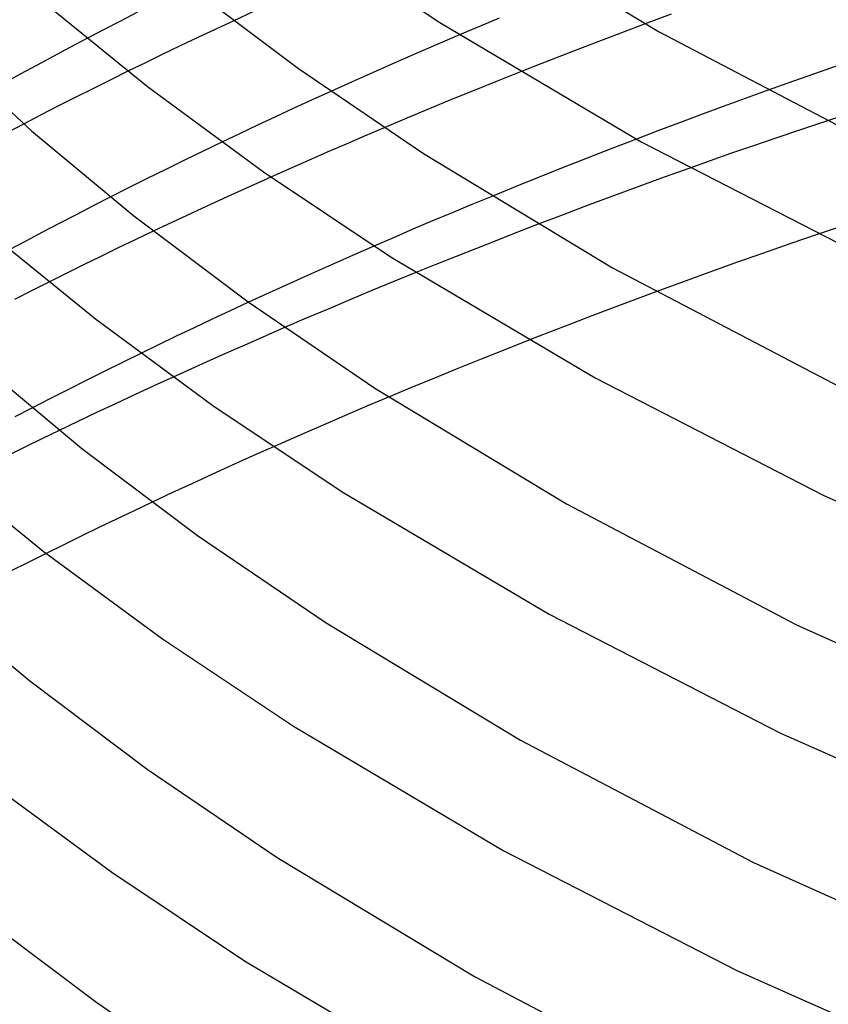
# Model space of a CAD drawing. Header units: millimetres. Extents: x -221 to 221, y -112 to 248.
# Tile 14 of 79: x -150 to -119, y 58 to 96. Entities that reach past the tile are written whole.
import ezdxf

# ---------------------------------------------------------------- set-up
doc = ezdxf.new("R2010")
doc.units = ezdxf.units.MM
doc.layers.add('HIDDEN', color=7, linetype='Continuous')
doc.layers.add('THICK', color=7, linetype='Continuous')

msp = doc.modelspace()

# ---------------------------------------------------------------- linework, layer by layer
at = {"layer": 'HIDDEN'}
for p, q in [((-145.659, 96.205), (-146.308, 95.871)), ((-131.83, 95.98), (-132.589, 95.662)), ((-146.308, 95.871), (-146.952, 95.537)), ((-142.669, 95.561), (-143.349, 95.241)), ((-141.981, 95.882), (-142.669, 95.561)), ((-132.589, 95.662), (-133.347, 95.342)), ((-126.252, 95.765), (-127.058, 95.462)), ((-146.952, 95.537), (-147.591, 95.203)), ((-143.349, 95.241), (-144.022, 94.921)), ((-127.058, 95.462), (-127.86, 95.158)), ((-144.022, 94.921), (-144.691, 94.6)), ((-128.658, 94.852), (-129.451, 94.545)), ((-127.86, 95.158), (-128.658, 94.852)), ((-144.691, 94.6), (-145.359, 94.276)), ((-129.451, 94.545), (-130.24, 94.237)), ((-145.359, 94.276), (-146.026, 93.95)), ((-130.24, 94.237), (-131.023, 93.928)), ((-138.265, 93.185), (-138.977, 92.862)), ((-122.433, 92.91), (-123.271, 92.604)), ((-121.594, 93.213), (-122.433, 92.91)), ((-139.683, 92.538), (-140.383, 92.214)), ((-138.977, 92.862), (-139.683, 92.538)), ((-123.271, 92.604), (-124.106, 92.296)), ((-140.383, 92.214), (-141.075, 91.89)), ((-124.106, 92.296), (-124.937, 91.986)), ((-150.017, 91.937), (-150.659, 91.604)), ((-141.075, 91.89), (-141.761, 91.567)), ((-136.226, 91.796), (-136.955, 91.486)), ((-124.937, 91.986), (-125.766, 91.675)), ((-119.324, 92.045), (-120.314, 91.717)), ((-141.761, 91.567), (-142.439, 91.244)), ((-136.955, 91.486), (-137.682, 91.173)), ((-125.766, 91.675), (-126.59, 91.361)), ((-120.314, 91.717), (-121.26, 91.399)), ((-137.682, 91.173), (-138.406, 90.859)), ((-122.154, 91.094), (-122.986, 90.806)), ((-121.26, 91.399), (-122.154, 91.094)), ((-138.406, 90.859), (-139.128, 90.544)), ((-122.986, 90.806), (-123.769, 90.53)), ((-139.128, 90.544), (-139.846, 90.227)), ((-123.769, 90.53), (-124.55, 90.252)), ((-139.846, 90.227), (-140.56, 89.909)), ((-132.12, 89.174), (-132.874, 88.863)), ((-147.357, 88.808), (-148.008, 88.473)), ((-146.702, 89.142), (-147.357, 88.808)), ((-132.874, 88.863), (-133.627, 88.55)), ((-148.008, 88.473), (-148.654, 88.138)), ((-133.627, 88.55), (-134.379, 88.234)), ((-148.654, 88.138), (-149.295, 87.803)), ((-134.379, 88.234), (-135.129, 87.916)), ((-130.345, 88.105), (-131.137, 87.8)), ((-118.765, 88.026), (-119.636, 87.731)), ((-149.295, 87.803), (-149.93, 87.467)), ((-145.058, 87.84), (-145.728, 87.521)), ((-135.129, 87.916), (-135.877, 87.595)), ((-131.137, 87.8), (-131.924, 87.493)), ((-149.93, 87.467), (-150.558, 87.133)), ((-145.728, 87.521), (-146.395, 87.201)), ((-135.877, 87.595), (-136.623, 87.273)), ((-131.924, 87.493), (-132.707, 87.186)), ((-146.395, 87.201), (-147.061, 86.878)), ((-132.707, 87.186), (-133.484, 86.878)), ((-147.725, 86.553), (-148.389, 86.226)), ((-147.061, 86.878), (-147.725, 86.553)), ((-134.255, 86.57), (-135.02, 86.261)), ((-133.484, 86.878), (-134.255, 86.57)), ((-148.389, 86.226), (-149.05, 85.896)), ((-125.847, 85.524), (-126.666, 85.22)), ((-141.416, 85.127), (-142.116, 84.802)), ((-126.666, 85.22), (-127.481, 84.914)), ((-142.116, 84.802), (-142.81, 84.478)), ((-127.481, 84.914), (-128.294, 84.607)), ((-142.81, 84.478), (-143.497, 84.153)), ((-129.102, 84.297), (-129.905, 83.987)), ((-128.294, 84.607), (-129.102, 84.297)), ((-143.497, 84.153), (-144.176, 83.829)), ((-140.04, 84.158), (-140.757, 83.846)), ((-129.905, 83.987), (-130.704, 83.676)), ((-144.852, 83.504), (-145.528, 83.175)), ((-144.176, 83.829), (-144.852, 83.504)), ((-141.472, 83.533), (-142.184, 83.219)), ((-140.757, 83.846), (-141.472, 83.533)), ((-142.184, 83.219), (-142.892, 82.903)), ((-142.892, 82.903), (-143.595, 82.587)), ((-143.595, 82.587), (-144.294, 82.27)), ((-136.059, 81.505), (-136.799, 81.193)), ((-149.692, 81.083), (-150.343, 80.746)), ((-137.537, 80.879), (-138.273, 80.564)), ((-136.799, 81.193), (-137.537, 80.879)), ((-138.273, 80.564), (-139.006, 80.246)), ((-148.649, 80.231), (-149.309, 79.912)), ((-139.006, 80.246), (-139.736, 79.927)), ((-149.309, 79.912), (-149.967, 79.59)), ((-139.736, 79.927), (-140.462, 79.606)), ((-149.967, 79.59), (-150.625, 79.266)), ((-145.104, 77.488), (-145.787, 77.166)), ((-145.787, 77.166), (-146.463, 76.843)), ((-146.463, 76.843), (-147.136, 76.519)), ((-147.136, 76.519), (-147.809, 76.193)), ((-147.809, 76.193), (-148.48, 75.864)), ((-148.48, 75.864), (-149.15, 75.533))]:
    msp.add_line(p, q, dxfattribs=at)
at = {"layer": 'THICK'}
for p, q in [((-132.862, 99.773), (-125.743, 95.474)), ((-138.909, 99.023), (-134.098, 95.814)), ((-143.818, 97.303), (-139.505, 94.06)), ((-149.282, 96.612), (-145.276, 93.366)), ((-141.228, 96.23), (-141.981, 95.882)), ((-125.259, 96.135), (-126.252, 95.765)), ((-134.098, 95.814), (-126.406, 91.26)), ((-153.543, 95.224), (-149.712, 91.67)), ((-147.591, 95.203), (-148.24, 94.86)), ((-133.347, 95.342), (-134.177, 94.988)), ((-125.743, 95.474), (-117.174, 90.979)), ((-148.24, 94.86), (-148.882, 94.517)), ((-134.177, 94.988), (-135.004, 94.631)), ((-148.882, 94.517), (-149.517, 94.176)), ((-135.004, 94.631), (-135.827, 94.272)), ((-149.517, 94.176), (-150.144, 93.835)), ((-139.505, 94.06), (-134.725, 90.809)), ((-135.827, 94.272), (-136.645, 93.911)), ((-118.515, 94.297), (-119.567, 93.932)), ((-150.144, 93.835), (-150.763, 93.496)), ((-146.026, 93.95), (-146.699, 93.618)), ((-136.645, 93.911), (-137.458, 93.549)), ((-131.023, 93.928), (-131.908, 93.575)), ((-119.567, 93.932), (-120.582, 93.574)), ((-147.369, 93.285), (-148.036, 92.95)), ((-146.699, 93.618), (-147.369, 93.285)), ((-145.276, 93.366), (-140.843, 90.106)), ((-137.458, 93.549), (-138.265, 93.185)), ((-131.908, 93.575), (-132.784, 93.222)), ((-120.582, 93.574), (-121.594, 93.213)), ((-148.036, 92.95), (-148.7, 92.613)), ((-132.784, 93.222), (-133.651, 92.869)), ((-148.7, 92.613), (-149.361, 92.276)), ((-133.651, 92.869), (-134.511, 92.515)), ((-149.361, 92.276), (-150.017, 91.937)), ((-135.369, 92.157), (-136.226, 91.796)), ((-134.511, 92.515), (-135.369, 92.157)), ((-118.22, 92.408), (-119.324, 92.045)), ((-149.712, 91.67), (-145.804, 88.424)), ((-142.439, 91.244), (-143.154, 90.9)), ((-126.59, 91.361), (-127.531, 90.999)), ((-126.406, 91.26), (-117.803, 86.841)), ((-143.154, 90.9), (-143.868, 90.553)), ((-134.725, 90.809), (-127.501, 86.448)), ((-127.531, 90.999), (-128.465, 90.636)), ((-143.868, 90.553), (-144.581, 90.203)), ((-128.465, 90.636), (-129.392, 90.272)), ((-144.581, 90.203), (-145.291, 89.851)), ((-140.56, 89.909), (-141.326, 89.565)), ((-140.843, 90.106), (-135.965, 86.852)), ((-130.31, 89.906), (-131.22, 89.54)), ((-129.392, 90.272), (-130.31, 89.906)), ((-125.524, 89.901), (-126.496, 89.547)), ((-124.55, 90.252), (-125.524, 89.901)), ((-145.291, 89.851), (-145.998, 89.497)), ((-141.326, 89.565), (-142.086, 89.22)), ((-131.22, 89.54), (-132.12, 89.174)), ((-126.496, 89.547), (-127.464, 89.191)), ((-145.998, 89.497), (-146.702, 89.142)), ((-142.086, 89.22), (-142.84, 88.875)), ((-127.464, 89.191), (-128.429, 88.831)), ((-142.84, 88.875), (-143.587, 88.53)), ((-128.429, 88.831), (-129.39, 88.469)), ((-145.804, 88.424), (-141.432, 85.139)), ((-143.587, 88.53), (-144.327, 88.185)), ((-129.39, 88.469), (-130.345, 88.105)), ((-144.327, 88.185), (-145.058, 87.84)), ((-151.33, 87.783), (-147.27, 84.493)), ((-119.636, 87.731), (-120.728, 87.356)), ((-136.623, 87.273), (-137.435, 86.919)), ((-120.728, 87.356), (-121.775, 86.991)), ((-137.435, 86.919), (-138.243, 86.562)), ((-121.775, 86.991), (-122.797, 86.63)), ((-138.243, 86.562), (-139.045, 86.205)), ((-135.965, 86.852), (-128.167, 82.235)), ((-122.797, 86.63), (-123.816, 86.265)), ((-139.045, 86.205), (-139.842, 85.846)), ((-135.02, 86.261), (-135.865, 85.916)), ((-127.501, 86.448), (-118.819, 81.895)), ((-123.816, 86.265), (-124.833, 85.896)), ((-149.05, 85.896), (-149.709, 85.565)), ((-139.842, 85.846), (-140.632, 85.487)), ((-135.865, 85.916), (-136.703, 85.571)), ((-124.833, 85.896), (-125.847, 85.524)), ((-149.709, 85.565), (-150.365, 85.233)), ((-140.632, 85.487), (-141.416, 85.127)), ((-136.703, 85.571), (-137.54, 85.222)), ((-141.432, 85.139), (-136.588, 81.845)), ((-137.54, 85.222), (-138.375, 84.87)), ((-138.375, 84.87), (-139.209, 84.515)), ((-147.27, 84.493), (-142.776, 81.189)), ((-139.209, 84.515), (-140.04, 84.158)), ((-130.704, 83.676), (-131.616, 83.316)), ((-145.528, 83.175), (-146.23, 82.831)), ((-131.616, 83.316), (-132.521, 82.956)), ((-151.751, 82.833), (-147.789, 79.545)), ((-146.23, 82.831), (-146.929, 82.484)), ((-132.521, 82.956), (-133.417, 82.595)), ((-146.929, 82.484), (-147.625, 82.136)), ((-133.417, 82.595), (-134.303, 82.233)), ((-147.625, 82.136), (-148.319, 81.786)), ((-144.294, 82.27), (-145.037, 81.93)), ((-134.303, 82.233), (-135.182, 81.871)), ((-128.167, 82.235), (-119.444, 77.755)), ((-148.319, 81.786), (-149.008, 81.435)), ((-145.037, 81.93), (-145.774, 81.59)), ((-136.588, 81.845), (-129.26, 77.423)), ((-135.182, 81.871), (-136.059, 81.505)), ((-149.008, 81.435), (-149.692, 81.083)), ((-146.503, 81.25), (-147.226, 80.91)), ((-145.774, 81.59), (-146.503, 81.25)), ((-147.226, 80.91), (-147.94, 80.571)), ((-142.776, 81.189), (-137.831, 77.891)), ((-147.94, 80.571), (-148.649, 80.231)), ((-147.789, 79.545), (-143.36, 76.218)), ((-140.462, 79.606), (-141.251, 79.255)), ((-141.251, 79.255), (-142.035, 78.902)), ((-153.378, 78.954), (-149.263, 75.62)), ((-142.035, 78.902), (-142.813, 78.549)), ((-142.813, 78.549), (-143.584, 78.196)), ((-143.584, 78.196), (-144.348, 77.842)), ((-137.831, 77.891), (-129.927, 73.211)), ((-144.348, 77.842), (-145.104, 77.488)), ((-119.444, 77.755), (-109.832, 73.491)), ((-129.26, 77.423), (-120.464, 72.811)), ((-143.36, 76.218), (-138.451, 72.882)), ((-149.263, 75.62), (-144.709, 72.272)), ((-149.15, 75.533), (-149.832, 75.192)), ((-149.832, 75.192), (-150.511, 74.851)), ((-153.791, 73.997), (-149.775, 70.666)), ((-129.927, 73.211), (-121.085, 68.67)), ((-138.451, 72.882), (-131.019, 68.398)), ((-120.464, 72.811), (-110.742, 68.429)), ((-144.709, 72.272), (-139.698, 68.929)), ((-149.775, 70.666), (-145.287, 67.297)), ((-139.698, 68.929), (-131.687, 64.186)), ((-121.085, 68.67), (-111.341, 64.347)), ((-131.019, 68.398), (-122.111, 63.728)), ((-145.287, 67.297), (-140.315, 63.918)), ((-151.257, 66.748), (-146.642, 63.355)), ((-131.687, 64.186), (-122.726, 59.584)), ((-140.315, 63.918), (-132.779, 59.373)), ((-122.111, 63.728), (-112.264, 59.29)), ((-146.642, 63.355), (-141.565, 59.968)), ((-151.762, 61.787), (-147.215, 58.376)), ((-141.565, 59.968), (-133.447, 55.162)), ((-122.726, 59.584), (-112.851, 55.203)), ((-132.779, 59.373), (-123.758, 54.645)), ((-147.215, 58.376), (-142.179, 54.955))]:
    msp.add_line(p, q, dxfattribs=at)

doc.saveas('drawing.dxf')
